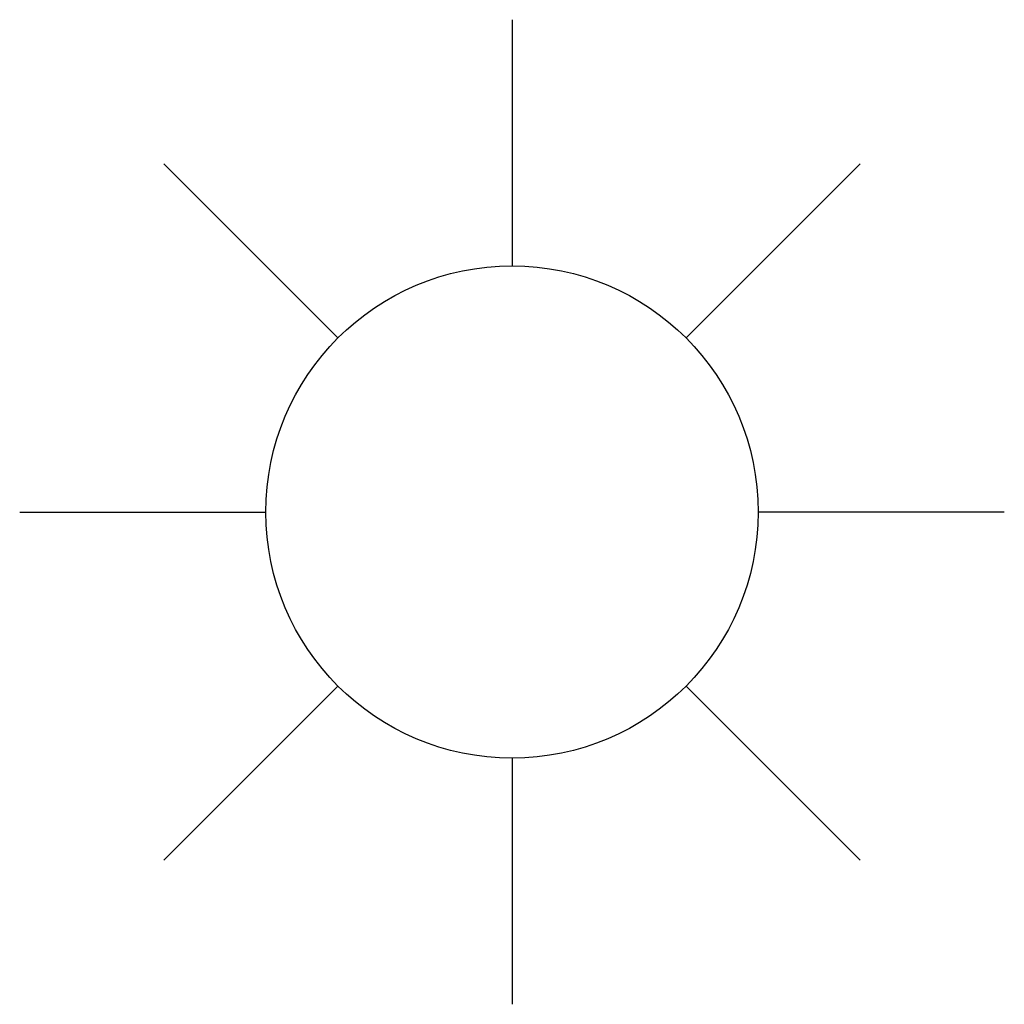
# Model space of a CAD drawing. Header units: metres. Extents: x 253535 to 254630, y 592458 to 593699.
# Tile 39 of 40: x 254330.75 to 254332.75, y 593439.83 to 593441.83. Entities that reach past the tile are written whole.
import ezdxf
from ezdxf.enums import TextEntityAlignment as Align

# ---------------------------------------------------------------- set-up
doc = ezdxf.new("R2010")
doc.units = ezdxf.units.M
for name, color, linetype in [('B-EI-OV-Mast_0_Symbool_Code', 7, 'Continuous'), ('B-EI-OV-Mast_1_Mastnummer-T', 7, 'Continuous'), ('B-EI-OV-Mast_2_Kast-en-Groep-T', 7, 'Continuous'), ('B-EI-OV-Mast_4_Overig_1-T', 7, 'Continuous'), ('B-EI-OV-Mast_5_Overig_2-T', 7, 'Continuous'), ('B-IN-LICHTMAST', 7, 'Continuous')]:
    doc.layers.add(name, color=color, linetype=linetype)
doc.styles.add('ARIAL', font='arial.ttf')

# ---------------------------------------------------------------- blocks, each defined once
blk = doc.blocks.new('*U55')
at = {"color": 0}
for points in [[(0, 2.5), (0, 1.25)], [(-1.7678, 1.7678), (-0.8839, 0.8839)], [(0.8839, 0.8839), (1.7678, 1.7678)], [(-2.5, 0), (-1.25, 0)], [(2.5, 0), (1.25, 0)], [(-1.7678, -1.7678), (-0.8839, -0.8839)], [(0.8839, -0.8839), (1.7678, -1.7678)], [(0, -1.25), (0, -2.5)]]:
    blk.add_lwpolyline(points, dxfattribs=at)
blk.add_circle((0, 0), 1.25, dxfattribs=at)
at = {"layer": 'B-EI-OV-Mast_0_Symbool_Code', "style": 'ARIAL'}
blk.add_attdef('CODE', text='', height=1.5, dxfattribs=at).set_placement((-10, 0), align=Align.MIDDLE_CENTER)
at = {"layer": 'B-EI-OV-Mast_1_Mastnummer-T', "style": 'ARIAL'}
blk.add_attdef('MASTNR', text='', height=0.75, dxfattribs=at).set_placement((6.75, 2.25), align=Align.MIDDLE_LEFT)
at = {"layer": 'B-EI-OV-Mast_2_Kast-en-Groep-T', "style": 'ARIAL'}
for tag, p in [('KASTNR', (6.75, 1.125)), ('GROEP', (6.75, 0))]:
    blk.add_attdef(tag, text='', height=0.75, dxfattribs=at).set_placement(p, align=Align.MIDDLE_LEFT)
at = {"layer": 'B-EI-OV-Mast_4_Overig_1-T', "style": 'ARIAL'}
blk.add_attdef('OVERIG1', text='', height=0.75, dxfattribs=at).set_placement((6.75, -1.125), align=Align.MIDDLE_LEFT)
at = {"layer": 'B-EI-OV-Mast_5_Overig_2-T', "style": 'ARIAL'}
blk.add_attdef('OVERIG2', text='', height=0.75, dxfattribs=at).set_placement((6.75, -2.25), align=Align.MIDDLE_LEFT)

msp = doc.modelspace()

# ---------------------------------------------------------------- block references
at = {"layer": 'B-IN-LICHTMAST', "color": 252, "xscale": 0.4, "yscale": 0.4, "zscale": 0.4}
msp.add_blockref('*U55', (254331.7533, 593440.8333), dxfattribs=at)

doc.saveas('drawing.dxf')
